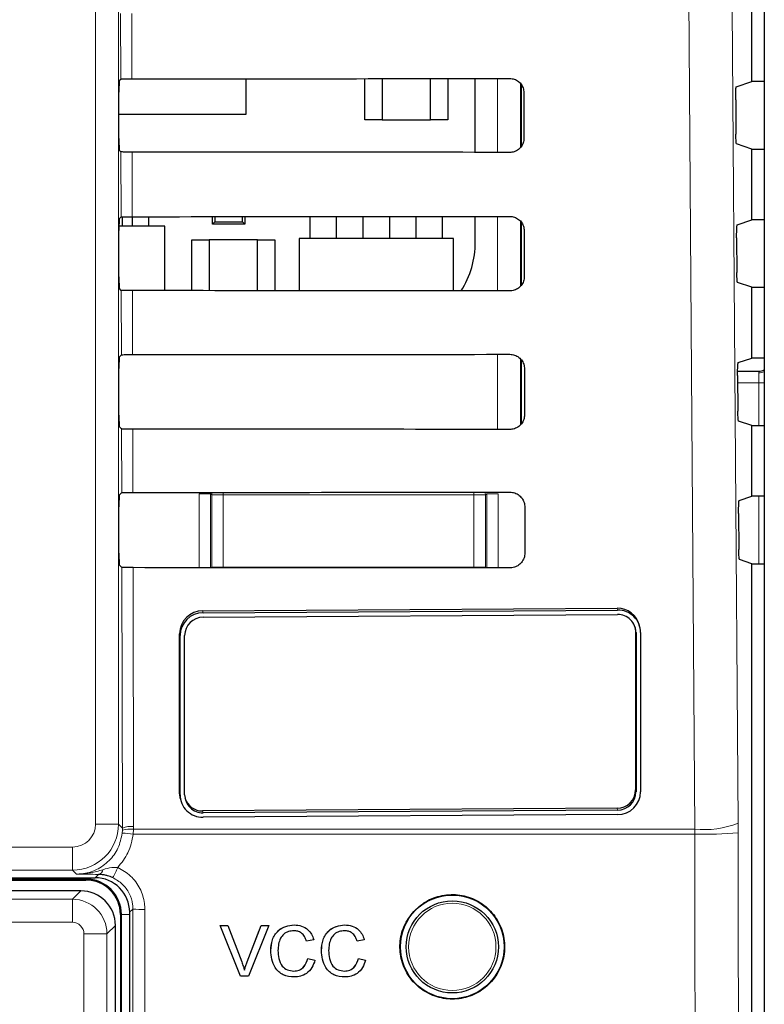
# Model space of a CAD drawing. Header units: millimetres. Extents: x 5 to 418, y 2 to 292.
# Tile 22 of 51: x 83 to 94, y 192 to 206. Entities that reach past the tile are written whole.
import ezdxf

# ---------------------------------------------------------------- set-up
doc = ezdxf.new("R2010")
doc.units = ezdxf.units.MM

msp = doc.modelspace()

# ---------------------------------------------------------------- linework, layer by layer
at = {"color": 7, "linetype": 'Continuous', "lineweight": 18}
for p, q in [((84.3061, 194.5588), (84.3061, 222.4483)), ((84.6394, 222.4483), (84.6394, 194.5588)), ((84.6714, 205.341), (84.6692, 206.2911)), ((84.8304, 206.2882), (84.8326, 205.3439)), ((90.1191, 204.2797), (90.1191, 205.3477)), ((90.4524, 205.2758), (90.4524, 204.3527)), ((84.676, 203.3457), (84.6738, 204.2864)), ((84.8351, 204.2835), (84.8372, 203.3485)), ((90.1191, 202.275), (90.1191, 203.3523)), ((90.4524, 203.2845), (90.4524, 202.3453)), ((84.6807, 201.3503), (84.6785, 202.2817)), ((84.8397, 202.2788), (84.8419, 201.3532)), ((90.1191, 200.2703), (90.1191, 201.357)), ((90.4524, 201.2912), (90.4524, 200.338)), ((93.9003, 201.0897), (93.9003, 201.112)), ((93.9003, 201.0897), (93.9003, 200.9453)), ((93.9003, 200.9453), (93.5944, 200.9453)), ((93.9795, 200.9453), (93.9003, 200.9453)), ((93.9003, 200.3266), (93.9003, 200.9453)), ((84.6854, 199.355), (84.6832, 200.277)), ((84.8444, 200.2741), (84.8466, 199.3579)), ((86.1541, 199.3587), (86.1541, 199.322)), ((89.7799, 199.3614), (89.7799, 199.322)), ((85.8032, 198.2688), (85.8032, 199.3396)), ((85.8032, 199.3396), (85.9699, 199.3396)), ((85.9874, 199.322), (85.9699, 199.3396)), ((85.9699, 199.3396), (85.9699, 198.2687)), ((85.9874, 198.2783), (85.9874, 199.322)), ((85.9874, 199.322), (86.1541, 199.322)), ((89.7799, 199.322), (86.1541, 199.322)), ((86.1541, 199.322), (86.1541, 198.2783)), ((89.7799, 198.2783), (89.7799, 199.322)), ((89.7799, 199.322), (89.9466, 199.322)), ((89.9641, 199.3396), (89.9466, 199.322)), ((89.9466, 199.322), (89.9466, 198.2783)), ((89.9641, 198.2657), (89.9641, 199.3396)), ((90.1308, 199.3396), (89.9641, 199.3396)), ((90.1308, 199.3396), (90.1308, 198.2656)), ((93.9003, 198.3266), (93.9003, 199.3033)), ((84.6967, 194.5015), (84.6879, 198.2723)), ((84.8491, 198.2694), (84.8578, 194.5236)), ((85.9873, 198.2687), (85.9874, 198.2783)), ((85.9874, 198.2783), (86.1541, 198.2783)), ((85.9882, 198.2687), (85.9874, 198.2783)), ((86.1541, 198.2783), (89.7799, 198.2783)), ((86.1541, 198.2783), (86.1541, 198.2686)), ((89.7799, 198.2783), (89.7799, 198.2659)), ((89.7799, 198.2783), (89.9466, 198.2783)), ((89.9466, 198.2783), (89.9454, 198.2658)), ((89.9466, 198.2783), (89.9468, 198.2658)), ((85.8555, 197.6444), (85.8621, 197.6175)), ((91.8508, 197.683), (91.8574, 197.656)), ((92.1172, 197.3557), (92.1239, 197.3288)), ((85.5224, 197.3133), (85.5291, 197.2864)), ((85.5224, 195.0107), (85.5291, 194.9838)), ((92.1172, 195.0531), (92.1239, 195.0262)), ((91.8508, 194.7882), (91.8574, 194.7613)), ((85.8555, 194.7497), (85.8621, 194.7228)), ((84.6394, 194.5588), (84.3061, 194.5588)), ((84.6394, 194.5588), (84.6967, 194.5015)), ((84.696, 194.4692), (84.6967, 194.5015)), ((84.8578, 194.5236), (84.857, 194.4832)), ((93.6006, 194.4313), (93.6, 194.5716)), ((84.6928, 194.427), (84.696, 194.4692)), ((84.857, 194.4832), (84.8528, 194.413)), ((92.9735, 194.413), (84.8528, 194.413)), ((84.857, 194.4832), (92.9726, 194.4832)), ((92.9726, 194.4832), (92.9735, 194.413)), ((77.6279, 194.2255), (83.9728, 194.2255)), ((83.9728, 193.8922), (83.9728, 194.2255)), ((83.9728, 193.8922), (77.6279, 193.8922)), ((84.0302, 193.8348), (83.9728, 193.8922)), ((84.3004, 193.7816), (84.3495, 193.8307)), ((84.167, 193.7629), (77.2152, 193.7629)), ((84.167, 193.7629), (84.167, 193.7816)), ((84.167, 193.7629), (84.167, 193.7483)), ((83.9723, 193.4702), (84.0945, 193.5923)), ((77.4284, 193.4702), (83.9723, 193.4702)), ((83.9723, 193.4702), (83.9723, 193.1369)), ((84.6816, 193.2483), (84.667, 193.2483)), ((84.6816, 193.2483), (84.8003, 193.2483)), ((84.6816, 155.6149), (84.6816, 193.2483)), ((84.8471, 193.3285), (84.8003, 193.2817)), ((83.9723, 193.1369), (77.5951, 193.1369)), ((84.5944, 193.0924), (84.4722, 192.9702)), ((84.1389, 187.3952), (84.1389, 192.9702)), ((84.4722, 192.9702), (84.1389, 192.9702)), ((84.4722, 192.9702), (84.4722, 187.3952)), ((86.5012, 192.5638), (86.5005, 192.5638))]:
    msp.add_line(p, q, dxfattribs=at)
at = {"color": 7, "linetype": 'Continuous', "lineweight": 25}
for p, q in [((93.9795, 222.2943), (93.9795, 152.9358)), ((93.8003, 205.3033), (93.8003, 206.3266)), ((84.6482, 205.3178), (84.6714, 205.341)), ((86.4837, 204.8316), (86.4837, 205.3449)), ((88.2003, 204.7483), (88.2003, 205.3461)), ((88.4503, 205.3463), (88.4503, 204.7483)), ((89.1503, 204.7483), (89.1503, 205.3469)), ((89.4003, 205.3471), (89.4003, 204.7483)), ((89.7997, 204.2799), (89.7997, 205.3474)), ((90.467, 204.3714), (90.467, 205.2535)), ((93.5741, 205.2279), (93.8003, 205.3033)), ((93.9795, 205.3033), (93.8003, 205.3033)), ((84.6453, 204.4787), (84.6453, 205.1511)), ((90.5006, 205.1483), (90.5021, 204.4816)), ((93.5656, 205.0392), (93.569, 204.5453)), ((84.6453, 204.8316), (86.4837, 204.8316)), ((88.4503, 204.7483), (88.2003, 204.7483)), ((88.4503, 204.7483), (89.1503, 204.7483)), ((89.4003, 204.7483), (89.1503, 204.7483)), ((93.8003, 204.3266), (93.5776, 204.4008)), ((84.6738, 204.2864), (84.6482, 204.3121)), ((93.8003, 203.3033), (93.8003, 204.3266)), ((93.8003, 204.3266), (93.9795, 204.3266)), ((84.6482, 203.3178), (84.676, 203.3457)), ((84.697, 203.2124), (84.697, 203.347)), ((84.8437, 203.2124), (84.8437, 203.3486)), ((85.077, 203.2124), (85.077, 203.3487)), ((86.0003, 203.2416), (86.0003, 203.3493)), ((86.0327, 203.3493), (86.0327, 203.2739)), ((86.4347, 203.2739), (86.4347, 203.3495)), ((86.467, 203.3496), (86.467, 203.2416)), ((87.4103, 203.0316), (87.4103, 203.3502)), ((87.7903, 203.0316), (87.7903, 203.3505)), ((88.177, 203.0316), (88.177, 203.3508)), ((88.557, 203.3511), (88.557, 203.0316)), ((88.9437, 203.0316), (88.9437, 203.3514)), ((89.3237, 203.0316), (89.3237, 203.3517)), ((89.7997, 202.9816), (89.7997, 203.3521)), ((85.3087, 203.2124), (84.6455, 203.2124)), ((85.3087, 202.2785), (85.3087, 203.2124)), ((86.0003, 203.2416), (86.0327, 203.2739)), ((86.467, 203.2416), (86.0003, 203.2416)), ((86.0327, 203.2739), (86.4347, 203.2739)), ((86.4347, 203.2739), (86.467, 203.2416)), ((90.467, 202.3638), (90.467, 203.2619)), ((93.5882, 203.2326), (93.8003, 203.3033)), ((93.9795, 203.3033), (93.8003, 203.3033)), ((84.6453, 202.4787), (84.6453, 203.1511)), ((90.5052, 203.1483), (90.5068, 202.4816)), ((85.7003, 203.0149), (85.9503, 203.0149)), ((85.7003, 202.2783), (85.7003, 203.0149)), ((85.9503, 203.0149), (85.9503, 202.2781)), ((86.6503, 203.0149), (85.9503, 203.0149)), ((86.6503, 203.0149), (86.9003, 203.0149)), ((86.6503, 202.2777), (86.6503, 203.0149)), ((86.9003, 203.0149), (86.9003, 202.2775)), ((89.4837, 203.0316), (87.2503, 203.0316)), ((87.2503, 203.0316), (87.2503, 202.2772)), ((89.4837, 202.2755), (89.4837, 203.0316)), ((93.5796, 203.0439), (93.5832, 202.5406)), ((93.8003, 202.3266), (93.5917, 202.396)), ((84.6785, 202.2817), (84.6482, 202.3121)), ((93.8003, 201.3033), (93.8003, 202.3266)), ((93.8003, 202.3266), (93.9795, 202.3266)), ((84.6482, 201.3178), (84.6807, 201.3503)), ((90.467, 200.3564), (90.467, 201.2705)), ((93.6022, 201.2373), (93.8003, 201.3033)), ((93.9795, 201.3033), (93.8003, 201.3033)), ((84.6453, 200.4787), (84.6453, 201.1511)), ((90.5099, 201.1483), (90.5115, 200.4816)), ((93.5939, 201.112), (93.9003, 201.112)), ((93.5937, 201.0485), (93.5973, 200.5359)), ((93.8003, 200.3266), (93.6058, 200.3913)), ((84.6832, 200.277), (84.6482, 200.3121)), ((93.8003, 199.3033), (93.8003, 200.3266)), ((93.8003, 200.3266), (93.9795, 200.3266)), ((84.6482, 199.3178), (84.6854, 199.355)), ((93.6163, 199.242), (93.8003, 199.3033)), ((93.9795, 199.3033), (93.8003, 199.3033)), ((84.6453, 198.4787), (84.6453, 199.1511)), ((90.5146, 199.1483), (90.5162, 198.4816)), ((93.6077, 199.0532), (93.6114, 198.5312)), ((93.8003, 198.3266), (93.62, 198.3866)), ((84.6879, 198.2723), (84.6482, 198.3121)), ((93.8003, 153.114), (93.8003, 198.3266)), ((93.8003, 198.3266), (93.9795, 198.3266)), ((85.8555, 197.6444), (91.8508, 197.683)), ((85.8621, 197.6175), (91.8574, 197.656)), ((85.8621, 197.5517), (91.8574, 197.5902)), ((92.1127, 197.4041), (92.1172, 197.3557)), ((92.1172, 197.3557), (92.1172, 195.0531)), ((92.1811, 197.4067), (92.1745, 197.4336)), ((85.5224, 195.0107), (85.5224, 197.3133)), ((85.5291, 194.9838), (85.5291, 197.2864)), ((85.5957, 194.9842), (85.5957, 197.2868)), ((92.1239, 197.3288), (92.1239, 195.0262)), ((92.1905, 197.3292), (92.1905, 195.0266)), ((85.5318, 194.9333), (85.5384, 194.9063)), ((91.8508, 194.7882), (85.8555, 194.7497)), ((91.8574, 194.7613), (85.8621, 194.7228)), ((91.8574, 194.6955), (85.8621, 194.657)), ((77.6105, 193.7816), (84.3004, 193.7816)), ((80.4087, 193.7483), (84.167, 193.7483)), ((84.0945, 193.5923), (77.3062, 193.5923)), ((84.667, 193.2483), (84.667, 155.6149)), ((84.8003, 193.2817), (84.8003, 155.6161)), ((84.5944, 155.7708), (84.5944, 193.0924)), ((86.1099, 193.0894), (86.1092, 193.0894)), ((86.4046, 192.356), (86.1092, 193.0894)), ((86.4054, 192.356), (86.1099, 193.0894)), ((86.1099, 193.0894), (86.2219, 193.0894)), ((86.2219, 193.0894), (86.4212, 192.5638)), ((86.5012, 192.5638), (86.7009, 193.0894)), ((86.8129, 193.0894), (86.5173, 192.356)), ((86.7009, 193.0894), (86.7003, 193.0894)), ((86.7009, 193.0894), (86.8129, 193.0894)), ((87.1794, 193.0988), (87.1789, 193.0988)), ((87.912, 193.0988), (87.9116, 193.0988)), ((86.5005, 192.5638), (86.6735, 193.0191)), ((87.3584, 192.8634), (87.3577, 192.8634)), ((87.4618, 192.8856), (87.3584, 192.8634)), ((88.0911, 192.8634), (88.0904, 192.8634)), ((88.1944, 192.8856), (88.0911, 192.8634)), ((86.8418, 192.7281), (86.8411, 192.7281)), ((87.5745, 192.7281), (87.5738, 192.7281)), ((87.3772, 192.6149), (87.3765, 192.6149)), ((87.3772, 192.6149), (87.4806, 192.5908)), ((88.1099, 192.6149), (88.1092, 192.6149)), ((88.1099, 192.6149), (88.2132, 192.5908)), ((86.4054, 192.356), (86.4046, 192.356)), ((86.5173, 192.356), (86.4054, 192.356)), ((87.1815, 192.3466), (87.1807, 192.3466)), ((87.9141, 192.3466), (87.9134, 192.3466))]:
    msp.add_line(p, q, dxfattribs=at)
at = {"color": 7, "linetype": 'Continuous', "lineweight": 18, "flags": 128}
for points in [[(93.4338, 218.1593), (93.5169, 206.3613), (93.6, 194.5716)], [(92.9726, 194.4832), (92.9633, 195.8046), (92.9259, 201.0903), (92.8057, 218.0709)], [(85.9874, 199.322), (85.9906, 199.3546), (85.9915, 199.3586)], [(89.9418, 199.3615), (89.9434, 199.3546), (89.9466, 199.322)]]:
    msp.add_lwpolyline(points, dxfattribs=at)
at = {"color": 7, "linetype": 'Continuous', "lineweight": 25, "flags": 128}
msp.add_lwpolyline([(85.5318, 194.9333), (85.5288, 194.9466), (85.5224, 195.0107)], dxfattribs=at)
at = {"color": 7, "linetype": 'Continuous', "lineweight": 25}
for radius in [0.75, 0.6667]:
    msp.add_circle((89.467, 192.7816), radius, dxfattribs=at)
at = {"color": 7, "linetype": 'Continuous', "lineweight": 18}
msp.add_circle((89.467, 192.7816), 0.6316, dxfattribs=at)
at = {"color": 7, "linetype": 'Continuous', "lineweight": 25}
for centre, radius, start, end in [((88.478, 202.9816), 1.3217, 327.70444, 0), ((93.9003, 201.2786), 0.1667, 269.99975, 298.34774), ((85.856, 197.3109), 0.3335, 90.07796, 179.58005), ((91.855, 197.3537), 0.3293, 14.04237, 90.73939), ((91.8619, 197.3275), 0.3285, 0.29845, 90.78934), ((85.8626, 197.284), 0.3335, 90.07796, 179.58005), ((85.8625, 197.2849), 0.2668, 90.07796, 179.58005), ((91.861, 197.3274), 0.2628, 0.29845, 90.78934), ((85.8576, 194.9855), 0.3285, 180.29845, 270.78934), ((85.8585, 194.9856), 0.2628, 180.29845, 270.78934), ((85.8522, 195.0132), 0.2636, 197.08612, 270.72675), ((91.8504, 195.0551), 0.2668, 270.07796, 359.58005), ((91.8569, 195.029), 0.3335, 270.07796, 359.58005), ((91.857, 195.0281), 0.2668, 270.07796, 359.58005), ((84.167, 193.2483), 0.5146, 0, 90), ((84.167, 193.2483), 0.5, 0, 90)]:
    msp.add_arc(centre, radius, start, end, dxfattribs=at)
at = {"color": 7, "linetype": 'Continuous', "lineweight": 18}
for centre, radius, start, end in [((93.9009, 201.2765), 0.1868, 269.817, 294.8611), ((83.9727, 194.5589), 0.6667, 270.00873, 359.99127), ((84.821, 194.1941), 0.3315, 83.61467, 112.00928), ((93.0988, 195.8581), 1.3807, 264.75697, 291.28619), ((84.6186, 192.658), 1.7706, 82.39916, 87.59893), ((84.8046, 194.1541), 0.3332, 80.96458, 109.01794), ((93.103, 200.7537), 6.342, 268.83046, 274.50021), ((83.6552, 194.3306), 1.052, 328.7156, 337.70032), ((84.3288, 193.9155), 0.0873, 283.66786, 348.64856), ((84.9771, 194.9231), 1.5999, 265.33873, 271.51453)]:
    msp.add_arc(centre, radius, start, end, dxfattribs=at)
at = {"color": 7, "linetype": 'Continuous', "lineweight": 25}
for centre, major_axis, ratio, start_param, end_param in [((73.8003, 211.1428), (332.3995, 0), 0.0174551, 4.7455848, 4.7620484), ((84.6482, 205.1511), (0, 0.1667), 0.0174551, 0.0174533, 1.5707963), ((84.6482, 204.4787), (0, 0.1667), 0.0174551, 1.5707963, 3.1241394), ((73.8003, 198.5141), (330.7098, 0), 0.0174551, 1.5208829, 1.5374234), ((73.8003, 209.1427), (332.1319, 0), 0.0174551, 4.7456256, 4.7620885), ((84.6482, 203.1511), (0, 0.1667), 0.0174551, 0.0174533, 1.5707963), ((84.6482, 202.4787), (0, 0.1667), 0.0174551, 1.5707963, 3.1241394), ((73.8003, 196.5141), (330.4422, 0), 0.0174551, 1.5208425, 1.5373821), ((73.8003, 207.1427), (331.8643, 0), 0.0174551, 4.7456664, 4.7621286), ((84.6482, 201.1511), (0, 0.1667), 0.0174551, 0.0174533, 1.5707963), ((84.6482, 200.4787), (0, 0.1667), 0.0174551, 1.5707963, 3.1241394), ((73.8003, 194.5141), (330.1746, 0), 0.0174551, 1.5208019, 1.5373409), ((73.8003, 205.1427), (331.5967, 0), 0.0174551, 4.7457074, 4.7621688), ((84.6482, 199.1511), (0, 0.1667), 0.0174551, 0.0174533, 1.5707963), ((84.6482, 198.4787), (0, 0.1667), 0.0174551, 1.5707963, 3.1241394), ((73.8003, 192.5141), (329.907, 0), 0.0174551, 1.5207614, 1.5372995), ((84.3003, 193.2815), (0.3537, 0.3537), 0.9996955, 5.4979394, 7.0684312), ((84.0944, 193.0924), (0.3536, -0.3536), 0.9998985, 0.7855505, 2.3560422)]:
    msp.add_ellipse(centre, major_axis=major_axis, ratio=ratio, start_param=start_param, end_param=end_param, dxfattribs=at)
at = {"color": 7, "linetype": 'Continuous', "lineweight": 18}
for centre, major_axis, ratio, start_param, end_param in [((83.9727, 194.5589), (-0.2358, 0.2358), 0.9996955, 2.3563468, 3.9268385), ((83.9723, 192.9702), (0.3536, -0.3536), 0.9998985, 0.7855505, 2.3560422), ((83.9723, 192.9702), (0.1179, 0.1179), 0.9996955, 5.4979394, 7.0684312)]:
    msp.add_ellipse(centre, major_axis=major_axis, ratio=ratio, start_param=start_param, end_param=end_param, dxfattribs=at)
at = {"color": 7, "linetype": 'Continuous', "lineweight": 25}
for points, knots in [([(84.6714, 205.341), (84.6736, 205.3413), (84.678, 205.342), (84.7079, 205.3429), (84.7512, 205.3435), (84.7957, 205.3438), (84.8235, 205.3439), (84.8326, 205.3439)], [0, 0, 0, 0, 0.2236419, 0.4473071, 0.6702865, 0.8918403, 1, 1, 1, 1]), ([(90.3003, 205.3478), (90.3105, 205.3474), (90.3429, 205.3459), (90.3959, 205.3278), (90.4499, 205.2865), (90.4874, 205.2292), (90.4998, 205.18), (90.5004, 205.1528), (90.5006, 205.1483)], [0, 0, 0, 0, 0.09693352, 0.30922623, 0.52286178, 0.73861272, 0.95589988, 1, 1, 1, 1]), ([(93.5656, 205.0392), (93.5655, 205.0579), (93.5654, 205.0953), (93.5666, 205.1484), (93.5685, 205.1912), (93.5711, 205.2212), (93.5731, 205.2257), (93.5741, 205.2279)], [0, 0, 0, 0, 0.1983704, 0.3967295, 0.5954618, 0.7952707, 1, 1, 1, 1]), ([(90.5021, 204.4816), (90.5016, 204.471), (90.5001, 204.4377), (90.4812, 204.3835), (90.4386, 204.3289), (90.3805, 204.292), (90.3315, 204.2801), (90.3047, 204.2796), (90.3003, 204.2795)], [0, 0, 0, 0, 0.10106546, 0.31785987, 0.53325595, 0.74653117, 0.95833083, 1, 1, 1, 1]), ([(93.5776, 204.4008), (93.5766, 204.4029), (93.5746, 204.4073), (93.572, 204.4372), (93.57, 204.4805), (93.5692, 204.5197), (93.5691, 204.5417), (93.569, 204.5453)], [0, 0, 0, 0, 0.2392778, 0.4785801, 0.7171716, 0.9543162, 1, 1, 1, 1]), ([(84.8351, 204.2835), (84.8165, 204.2835), (84.7795, 204.2836), (84.7308, 204.2841), (84.6945, 204.2849), (84.6766, 204.2857), (84.6746, 204.2862), (84.6738, 204.2864)], [0, 0, 0, 0, 0.2188069, 0.4375695, 0.6575686, 0.8799842, 1, 1, 1, 1]), ([(84.676, 203.3457), (84.6782, 203.346), (84.6826, 203.3467), (84.7125, 203.3475), (84.7559, 203.3482), (84.8004, 203.3485), (84.8281, 203.3485), (84.8372, 203.3485)], [0, 0, 0, 0, 0.2236478, 0.447319, 0.6703044, 0.8918641, 1, 1, 1, 1]), ([(90.3003, 203.3525), (90.311, 203.352), (90.3445, 203.3504), (90.3989, 203.3315), (90.454, 203.2891), (90.4921, 203.2303), (90.5045, 203.1802), (90.5051, 203.1527), (90.5052, 203.1483)], [0, 0, 0, 0, 0.09963192, 0.31194565, 0.52561033, 0.74138949, 0.95869177, 1, 1, 1, 1]), ([(93.5796, 203.0439), (93.5796, 203.0626), (93.5795, 203.1), (93.5806, 203.1531), (93.5826, 203.1959), (93.5852, 203.2259), (93.5872, 203.2304), (93.5882, 203.2326)], [0, 0, 0, 0, 0.19836763, 0.39672403, 0.59545419, 0.79526265, 1, 1, 1, 1]), ([(90.5068, 202.4816), (90.5063, 202.4705), (90.5047, 202.4361), (90.485, 202.3805), (90.4412, 202.3248), (90.3816, 202.2872), (90.3316, 202.2754), (90.3046, 202.2749), (90.3003, 202.2748)], [0, 0, 0, 0, 0.1037105, 0.3204859, 0.5358558, 0.7491071, 0.9608965, 1, 1, 1, 1]), ([(93.5917, 202.396), (93.5907, 202.3982), (93.5887, 202.4026), (93.5861, 202.4325), (93.5842, 202.4758), (93.5834, 202.515), (93.5832, 202.537), (93.5832, 202.5406)], [0, 0, 0, 0, 0.2392808, 0.4785861, 0.7171794, 0.9543235, 1, 1, 1, 1]), ([(84.8397, 202.2788), (84.8212, 202.2788), (84.7842, 202.2789), (84.7355, 202.2795), (84.6992, 202.2802), (84.6813, 202.281), (84.6793, 202.2815), (84.6785, 202.2817)], [0, 0, 0, 0, 0.2188129, 0.4375815, 0.6575867, 0.8800086, 1, 1, 1, 1]), ([(84.6807, 201.3503), (84.6829, 201.3507), (84.6873, 201.3513), (84.7172, 201.3522), (84.7605, 201.3528), (84.805, 201.3532), (84.8328, 201.3532), (84.8419, 201.3532)], [0, 0, 0, 0, 0.2236538, 0.447331, 0.6703222, 0.8918878, 1, 1, 1, 1]), ([(90.3003, 201.3572), (90.3116, 201.3566), (90.3461, 201.355), (90.4019, 201.3353), (90.4582, 201.2917), (90.4968, 201.2313), (90.5092, 201.1803), (90.5098, 201.1525), (90.5099, 201.1483)], [0, 0, 0, 0, 0.1022077, 0.3145418, 0.5282346, 0.7440408, 0.9613575, 1, 1, 1, 1]), ([(93.5937, 201.0485), (93.5936, 201.0673), (93.5936, 201.1047), (93.5947, 201.1577), (93.5966, 201.2006), (93.5992, 201.2306), (93.6012, 201.2351), (93.6022, 201.2373)], [0, 0, 0, 0, 0.1983649, 0.3967185, 0.5954465, 0.7952546, 1, 1, 1, 1]), ([(93.6058, 200.3913), (93.6048, 200.3935), (93.6029, 200.3979), (93.6003, 200.4278), (93.5983, 200.4711), (93.5975, 200.5103), (93.5973, 200.5323), (93.5973, 200.5359)], [0, 0, 0, 0, 0.2392838, 0.4785921, 0.7171872, 0.9543308, 1, 1, 1, 1]), ([(90.5115, 200.4816), (90.5109, 200.4699), (90.5092, 200.4345), (90.4888, 200.3774), (90.4438, 200.3207), (90.3826, 200.2825), (90.3318, 200.2707), (90.3044, 200.2702), (90.3003, 200.2701)], [0, 0, 0, 0, 0.1062358, 0.3229931, 0.5383379, 0.7515666, 0.9633463, 1, 1, 1, 1]), ([(84.8444, 200.2741), (84.8259, 200.2742), (84.7888, 200.2742), (84.7402, 200.2748), (84.7038, 200.2755), (84.686, 200.2763), (84.6839, 200.2768), (84.6832, 200.277)], [0, 0, 0, 0, 0.2188189, 0.4375935, 0.6576048, 0.880033, 1, 1, 1, 1]), ([(84.6854, 199.355), (84.6876, 199.3553), (84.692, 199.356), (84.7219, 199.3569), (84.7652, 199.3575), (84.8097, 199.3578), (84.8374, 199.3579), (84.8466, 199.3579)], [0, 0, 0, 0, 0.2236598, 0.4473429, 0.6703401, 0.8919116, 1, 1, 1, 1]), ([(90.3003, 199.3618), (90.3121, 199.3613), (90.3477, 199.3595), (90.4049, 199.3391), (90.4622, 199.2942), (90.5016, 199.2324), (90.5139, 199.1805), (90.5145, 199.1523), (90.5146, 199.1483)], [0, 0, 0, 0, 0.1046692, 0.317023, 0.5307428, 0.746575, 0.9639054, 1, 1, 1, 1]), ([(93.6077, 199.0532), (93.6077, 199.0719), (93.6076, 199.1094), (93.6088, 199.1624), (93.6107, 199.2053), (93.6133, 199.2353), (93.6153, 199.2397), (93.6163, 199.242)], [0, 0, 0, 0, 0.19836213, 0.39671299, 0.59543883, 0.79524646, 1, 1, 1, 1]), ([(93.62, 198.3866), (93.619, 198.3888), (93.617, 198.3932), (93.6144, 198.4231), (93.6124, 198.4664), (93.6116, 198.5056), (93.6114, 198.5276), (93.6114, 198.5312)], [0, 0, 0, 0, 0.2392868, 0.4785981, 0.7171951, 0.9543381, 1, 1, 1, 1]), ([(90.5162, 198.4816), (90.5156, 198.4694), (90.5138, 198.4329), (90.4925, 198.3744), (90.4464, 198.3166), (90.3837, 198.2778), (90.332, 198.266), (90.3042, 198.2655), (90.3003, 198.2654)], [0, 0, 0, 0, 0.1086494, 0.3253892, 0.5407101, 0.7539172, 0.9656881, 1, 1, 1, 1]), ([(84.8491, 198.2694), (84.8306, 198.2695), (84.7935, 198.2696), (84.7449, 198.2701), (84.7085, 198.2708), (84.6907, 198.2716), (84.6886, 198.2721), (84.6879, 198.2723)], [0, 0, 0, 0, 0.2188249, 0.4376055, 0.657623, 0.8800574, 1, 1, 1, 1]), ([(84.5543, 193.7843), (84.5296, 193.7943), (84.498, 193.807), (84.4281, 193.8253), (84.3858, 193.8282), (84.3495, 193.8307)], [0, 0, 0, 0, 0.3391927, 0.4330012, 1, 1, 1, 1]), ([(88.9322, 193.3179), (88.8779, 193.252), (88.7694, 193.1202), (88.701, 192.8684), (88.7143, 192.6111), (88.8134, 192.3718), (88.9858, 192.1789), (89.2128, 192.0537), (89.4685, 192.0108), (89.7239, 192.0551), (89.9501, 192.1815), (90.1216, 192.3754), (90.2192, 192.615), (90.232, 192.8732), (90.1589, 193.1212), (90.0076, 193.3312), (89.7953, 193.4795), (89.5453, 193.5492), (89.2873, 193.5314), (89.0761, 193.4443), (88.9722, 193.353), (88.9322, 193.3179)], [0, 0, 0, 0, 0.0535723, 0.1071443, 0.1607313, 0.2143785, 0.2681024, 0.321888, 0.375695, 0.4294732, 0.4831833, 0.5368141, 0.5903891, 0.6439578, 0.6975746, 0.7512731, 0.8050495, 0.8588638, 0.9126587, 0.9663868, 1, 1, 1, 1]), ([(86.8411, 192.7281), (86.8451, 192.781), (86.8529, 192.8866), (86.9346, 193.0162), (87.0544, 193.0873), (87.1372, 193.0949), (87.1787, 193.0988)], [0, 0, 0, 0, 0.28049248, 0.55956971, 0.77961533, 1, 1, 1, 1]), ([(86.8418, 192.7281), (86.8458, 192.781), (86.8537, 192.8866), (86.9353, 193.0162), (87.0552, 193.0873), (87.138, 193.0949), (87.1794, 193.0988)], [0, 0, 0, 0, 0.2804925, 0.5595697, 0.7796153, 1, 1, 1, 1]), ([(87.1794, 193.0988), (87.2153, 193.0961), (87.287, 193.0909), (87.375, 193.0377), (87.4338, 192.9655), (87.4524, 192.9123), (87.4618, 192.8856)], [0, 0, 0, 0, 0.2800806, 0.5594487, 0.7795488, 1, 1, 1, 1]), ([(87.5738, 192.7281), (87.5777, 192.781), (87.5856, 192.8866), (87.6672, 193.0162), (87.7871, 193.0873), (87.8699, 193.0949), (87.9113, 193.0988)], [0, 0, 0, 0, 0.2804925, 0.5595697, 0.7796153, 1, 1, 1, 1]), ([(87.5745, 192.7281), (87.5784, 192.781), (87.5863, 192.8866), (87.6679, 193.0162), (87.7878, 193.0873), (87.8706, 193.0949), (87.912, 193.0988)], [0, 0, 0, 0, 0.2804925, 0.5595697, 0.7796153, 1, 1, 1, 1]), ([(87.912, 193.0988), (87.9479, 193.0961), (88.0196, 193.0909), (88.1076, 193.0377), (88.1664, 192.9655), (88.1851, 192.9123), (88.1944, 192.8856)], [0, 0, 0, 0, 0.2800806, 0.5594487, 0.7795488, 1, 1, 1, 1]), ([(87.1744, 193.0142), (87.1485, 193.0124), (87.0968, 193.0088), (87.0276, 192.9695), (86.9565, 192.8793), (86.9499, 192.7907), (86.9452, 192.7286)], [0, 0, 0, 0, 0.1872234, 0.3739058, 0.5607363, 1, 1, 1, 1]), ([(87.3577, 192.8634), (87.3496, 192.8863), (87.3335, 192.9318), (87.2881, 192.984), (87.2306, 193.0108), (87.1927, 193.013), (87.1737, 193.0142)], [0, 0, 0, 0, 0.2805533, 0.5597389, 0.7796538, 1, 1, 1, 1]), ([(87.3584, 192.8634), (87.3504, 192.8863), (87.3342, 192.9318), (87.2888, 192.984), (87.2313, 193.0108), (87.1934, 193.013), (87.1744, 193.0142)], [0, 0, 0, 0, 0.2805533, 0.55973893, 0.77965382, 1, 1, 1, 1]), ([(87.907, 193.0142), (87.8812, 193.0124), (87.8294, 193.0088), (87.7603, 192.9695), (87.6892, 192.8793), (87.6825, 192.7907), (87.6778, 192.7286)], [0, 0, 0, 0, 0.1872234, 0.3739058, 0.5607363, 1, 1, 1, 1]), ([(88.0904, 192.8634), (88.0823, 192.8863), (88.0662, 192.9318), (88.0207, 192.984), (87.9633, 193.0108), (87.9253, 193.013), (87.9063, 193.0142)], [0, 0, 0, 0, 0.2805533, 0.55973893, 0.77965382, 1, 1, 1, 1]), ([(88.0911, 192.8634), (88.083, 192.8863), (88.0669, 192.9318), (88.0214, 192.984), (87.964, 193.0108), (87.926, 193.013), (87.907, 193.0142)], [0, 0, 0, 0, 0.2805533, 0.5597389, 0.7796538, 1, 1, 1, 1]), ([(87.1807, 192.3466), (87.1258, 192.3507), (87.0164, 192.3587), (86.9007, 192.4701), (86.8501, 192.6008), (86.8441, 192.6857), (86.8411, 192.7281)], [0, 0, 0, 0, 0.2799551, 0.5580876, 0.7789116, 1, 1, 1, 1]), ([(87.1815, 192.3466), (87.1265, 192.3507), (87.0171, 192.3587), (86.9014, 192.4701), (86.8509, 192.6008), (86.8448, 192.6857), (86.8418, 192.7281)], [0, 0, 0, 0, 0.2799551, 0.5580876, 0.7789116, 1, 1, 1, 1]), ([(86.9452, 192.7286), (86.9472, 192.6892), (86.9513, 192.6107), (86.994, 192.5053), (87.079, 192.4421), (87.1408, 192.4349), (87.1718, 192.4313)], [0, 0, 0, 0, 0.281245, 0.5607156, 0.780138, 1, 1, 1, 1]), ([(87.9134, 192.3466), (87.8585, 192.3507), (87.749, 192.3587), (87.6333, 192.4701), (87.5828, 192.6008), (87.5768, 192.6857), (87.5738, 192.7281)], [0, 0, 0, 0, 0.2799551, 0.5580876, 0.7789116, 1, 1, 1, 1]), ([(87.9141, 192.3466), (87.8592, 192.3507), (87.7497, 192.3587), (87.634, 192.4701), (87.5835, 192.6008), (87.5775, 192.6857), (87.5745, 192.7281)], [0, 0, 0, 0, 0.27995506, 0.55808759, 0.77891157, 1, 1, 1, 1]), ([(87.6778, 192.7286), (87.6799, 192.6892), (87.6839, 192.6107), (87.7266, 192.5053), (87.8116, 192.4421), (87.8735, 192.4349), (87.9044, 192.4313)], [0, 0, 0, 0, 0.28124501, 0.56071564, 0.78013802, 1, 1, 1, 1]), ([(86.4212, 192.5638), (86.4294, 192.5419), (86.444, 192.5028), (86.4561, 192.4629), (86.4614, 192.4454)], [0, 0, 0, 0, 0.5599982, 1, 1, 1, 1]), ([(86.4607, 192.4454), (86.4675, 192.4677), (86.4795, 192.5076), (86.4941, 192.5466), (86.5005, 192.5638)], [0, 0, 0, 0, 0.5599723, 1, 1, 1, 1]), ([(86.4614, 192.4454), (86.4682, 192.4677), (86.4803, 192.5076), (86.4948, 192.5466), (86.5012, 192.5638)], [0, 0, 0, 0, 0.5599723, 1, 1, 1, 1]), ([(87.171, 192.4313), (87.1992, 192.434), (87.2555, 192.4394), (87.3411, 192.5017), (87.3631, 192.572), (87.3765, 192.6149)], [0, 0, 0, 0, 0.2807112, 0.5609046, 1, 1, 1, 1]), ([(87.1718, 192.4313), (87.1999, 192.434), (87.2562, 192.4394), (87.3419, 192.5017), (87.3638, 192.572), (87.3772, 192.6149)], [0, 0, 0, 0, 0.28071123, 0.56090458, 1, 1, 1, 1]), ([(87.4806, 192.5908), (87.4684, 192.5532), (87.4442, 192.4783), (87.3668, 192.3964), (87.274, 192.3527), (87.2123, 192.3487), (87.1815, 192.3466)], [0, 0, 0, 0, 0.2802563, 0.5595462, 0.7795894, 1, 1, 1, 1]), ([(87.9037, 192.4313), (87.9318, 192.434), (87.9881, 192.4394), (88.0738, 192.5017), (88.0957, 192.572), (88.1092, 192.6149)], [0, 0, 0, 0, 0.2807112, 0.5609046, 1, 1, 1, 1]), ([(87.9044, 192.4313), (87.9326, 192.434), (87.9888, 192.4394), (88.0745, 192.5017), (88.0965, 192.572), (88.1099, 192.6149)], [0, 0, 0, 0, 0.2807112, 0.5609046, 1, 1, 1, 1]), ([(88.2132, 192.5908), (88.2011, 192.5532), (88.1768, 192.4783), (88.0995, 192.3964), (88.0067, 192.3527), (87.945, 192.3487), (87.9141, 192.3466)], [0, 0, 0, 0, 0.2802563, 0.5595462, 0.7795894, 1, 1, 1, 1])]:
    msp.add_open_spline(points, degree=3, knots=knots, dxfattribs=at)
at = {"color": 7, "linetype": 'Continuous', "lineweight": 18}
for points, knots in [([(84.0302, 193.8348), (84.0551, 193.8357), (84.1544, 193.839), (84.3253, 193.8895), (84.5099, 194.0208), (84.646, 194.2063), (84.6772, 194.3534), (84.6928, 194.427)], [0, 0, 0, 0, 0.07714387, 0.30784814, 0.53843405, 0.76919594, 1, 1, 1, 1]), ([(84.8528, 194.413), (84.8341, 194.3202), (84.7982, 194.1413), (84.6837, 193.9996), (84.6285, 193.9314)], [0, 0, 0, 0, 0.5189654, 1, 1, 1, 1]), ([(93.0765, 153.1664), (93.075, 153.6098), (93.0671, 155.827), (93.0361, 165.1419), (92.9998, 178.4462), (92.9808, 189.9837), (92.9735, 194.413)], [0, 0, 0, 0, 0.0322876, 0.1614382, 0.6780666, 1, 1, 1, 1]), ([(93.6006, 194.4313), (93.6123, 187.5577), (93.6357, 173.8078), (93.6807, 160.0776), (93.7032, 153.2111)], [0, 0, 0, 0, 0.4998997, 1, 1, 1, 1]), ([(84.4145, 193.8983), (84.4568, 193.9122), (84.5254, 193.9347), (84.5999, 193.9323), (84.6285, 193.9314)], [0, 0, 0, 0, 0.6162692, 1, 1, 1, 1]), ([(84.6285, 193.9314), (84.6938, 193.8936), (84.8244, 193.8181), (84.9579, 193.6308), (85.0141, 193.4573), (85.0183, 193.3531), (85.0194, 193.3237)], [0, 0, 0, 0, 0.2946916, 0.5893405, 0.8841722, 1, 1, 1, 1]), ([(84.0302, 193.8348), (84.0312, 193.8348), (84.035, 193.8348), (84.049, 193.8348), (84.116, 193.8362), (84.2417, 193.8495), (84.3544, 193.8813), (84.4145, 193.8983)], [0, 0, 0, 0, 0.0073788, 0.0295423, 0.1082786, 0.5243923, 1, 1, 1, 1]), ([(84.3495, 193.8307), (84.2939, 193.8313), (84.1821, 193.8325), (84.0818, 193.8341), (84.0309, 193.8348), (84.0302, 193.8348)], [0, 0, 0, 0, 0.4934713, 0.9935248, 1, 1, 1, 1]), ([(84.8471, 193.3285), (84.8463, 193.3505), (84.8432, 193.4287), (84.801, 193.5587), (84.7011, 193.6993), (84.6032, 193.7559), (84.5543, 193.7843)], [0, 0, 0, 0, 0.11584913, 0.41074499, 0.70540532, 1, 1, 1, 1]), ([(84.8163, 155.5358), (84.823, 161.8295), (84.8362, 174.419), (84.8435, 187.0246), (84.8471, 193.3285)], [0, 0, 0, 0, 0.4999168, 1, 1, 1, 1]), ([(85.0194, 193.3237), (85.0194, 193.2127), (85.0191, 192.6573), (85.0179, 190.325), (85.0126, 180.9963), (85.0032, 168.9487), (84.9921, 158.6879), (84.9886, 155.525)], [0, 0, 0, 0, 0.0088087, 0.0440433, 0.1849823, 0.7487663, 1, 1, 1, 1])]:
    msp.add_open_spline(points, degree=3, knots=knots, dxfattribs=at)

doc.saveas('drawing.dxf')
